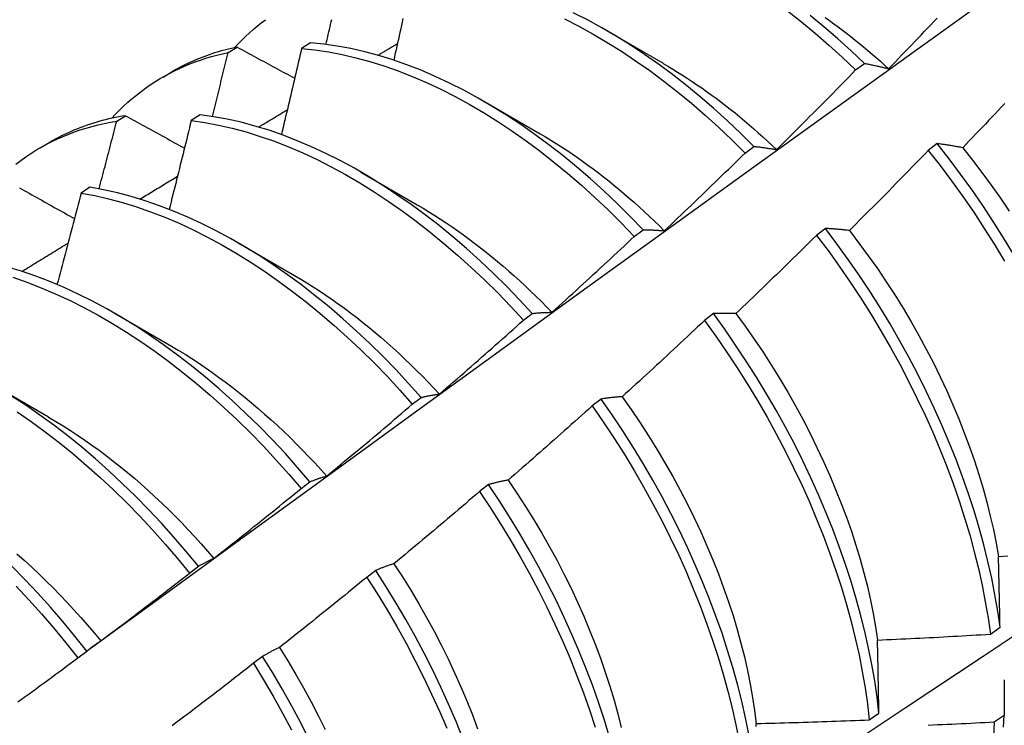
# Model space of a CAD drawing. Header units: inches. Extents: x 26 to 729, y 80 to 337.
# Tile 99 of 155: x 654.223 to 654.502, y 292.191 to 292.391. Entities that reach past the tile are written whole.
import ezdxf

# ---------------------------------------------------------------- set-up
doc = ezdxf.new("R2010")
doc.units = ezdxf.units.IN
doc.header["$MEASUREMENT"] = 0
doc.layers.add('Visible Edges(ANSI)', color=7, linetype='Continuous', lineweight=25)

msp = doc.modelspace()

# ---------------------------------------------------------------- linework, layer by layer
at = {"layer": 'Visible Edges(ANSI)'}
for p, q in [((654.38905, 292.38768), (654.40502, 292.37844)), ((654.28186, 292.38145), (654.28439, 292.383)), ((654.30514, 292.38421), (654.30264, 292.38259)), ((654.45953, 292.37651), (654.46203, 292.37839)), ((654.26342, 292.37452), (654.2662, 292.37613)), ((654.35425, 292.36764), (654.37022, 292.3584)), ((654.25031, 292.36199), (654.25283, 292.36355)), ((654.27391, 292.36382), (654.27141, 292.36219)), ((654.22862, 292.35448), (654.2314, 292.35609)), ((654.42823, 292.35299), (654.43074, 292.35487)), ((654.48266, 292.35565), (654.48013, 292.35373)), ((654.31946, 292.3476), (654.33542, 292.33836)), ((654.24271, 292.34328), (654.24022, 292.34163)), ((654.39688, 292.32937), (654.39939, 292.33126)), ((654.451, 292.33161), (654.44847, 292.32968)), ((654.28466, 292.32756), (654.30062, 292.31832)), ((654.24986, 292.30752), (654.26582, 292.29829)), ((654.36548, 292.30566), (654.36799, 292.30756)), ((654.41928, 292.3075), (654.41674, 292.30556)), ((654.21506, 292.28748), (654.23102, 292.27825)), ((654.33402, 292.28186), (654.33654, 292.28377)), ((654.38749, 292.28331), (654.38494, 292.28138)), ((654.3025, 292.25798), (654.30503, 292.25989)), ((654.35562, 292.25907), (654.35306, 292.25713)), ((654.27092, 292.23402), (654.27345, 292.23594)), ((654.32367, 292.23477), (654.32111, 292.23282)), ((654.49771, 292.21674), (654.50045, 292.21868)), ((654.23927, 292.20998), (654.24181, 292.2119)), ((654.29163, 292.21042), (654.28907, 292.20847)), ((654.4634, 292.19246), (654.46615, 292.1944)), ((654.50162, 292.19368), (654.49882, 292.19177))]:
    msp.add_line(p, q, dxfattribs=at)
at = {"layer": 'Visible Edges(ANSI)', "flags": 128}
for points in [[(654.24177, 292.21187), (654.26519, 292.22895), (654.28858, 292.24598), (654.31194, 292.26298), (654.33528, 292.27994), (654.35859, 292.29686), (654.38187, 292.31374), (654.40513, 292.33057), (654.42837, 292.34737), (654.45159, 292.36411), (654.47479, 292.38081), (654.49797, 292.39747), (654.52113, 292.41407), (654.54428, 292.43062), (654.56741, 292.44712), (654.59052, 292.46357), (654.61363, 292.47997), (654.63672, 292.49631), (654.65981, 292.5126), (654.68288, 292.52882)], [(654.44025, 292.39323), (654.44418, 292.39014), (654.44808, 292.38692), (654.45194, 292.38357), (654.45576, 292.3801), (654.45953, 292.37651)], [(654.28365, 292.38284), (654.28467, 292.38393), (654.28572, 292.385), (654.28679, 292.38603), (654.28788, 292.38704), (654.28898, 292.38801), (654.29011, 292.38896), (654.29126, 292.38988), (654.29242, 292.39076)], [(654.30955, 292.38376), (654.30971, 292.38447), (654.30988, 292.38518), (654.31005, 292.38589), (654.31021, 292.38659), (654.31038, 292.3873), (654.31054, 292.38801), (654.31071, 292.38872), (654.31087, 292.38943), (654.31104, 292.39014), (654.3112, 292.39085)], [(654.33136, 292.39107), (654.33115, 292.39009), (654.33093, 292.38911), (654.33072, 292.38812), (654.3305, 292.38714), (654.33028, 292.38616), (654.33007, 292.38518), (654.32985, 292.3842), (654.32963, 292.38321), (654.32941, 292.38223), (654.32919, 292.38125), (654.32897, 292.38027), (654.32875, 292.37929)], [(654.37711, 292.39098), (654.38116, 292.38891), (654.3852, 292.38669), (654.38923, 292.38432), (654.39325, 292.3818), (654.39726, 292.37913), (654.40125, 292.37632), (654.40522, 292.37337), (654.40915, 292.37029), (654.41305, 292.36708), (654.41692, 292.36373), (654.42074, 292.36027), (654.42451, 292.35669), (654.42823, 292.35299)], [(654.43074, 292.35487), (654.42701, 292.35856), (654.42323, 292.36214), (654.41941, 292.36559), (654.41554, 292.36893), (654.41164, 292.37213), (654.4077, 292.3752), (654.40374, 292.37814), (654.39975, 292.38094), (654.39574, 292.3836), (654.39171, 292.38611), (654.38768, 292.38847), (654.38363, 292.39068), (654.37959, 292.39273)], [(654.46203, 292.37839), (654.45826, 292.38197), (654.45444, 292.38543), (654.45057, 292.38877), (654.44667, 292.39198)], [(654.45091, 292.39137), (654.45214, 292.3905), (654.45336, 292.38962), (654.45458, 292.38872), (654.45579, 292.38781), (654.457, 292.38689), (654.45821, 292.38595), (654.45942, 292.38499), (654.46062, 292.38402), (654.46181, 292.38304), (654.46301, 292.38204), (654.46419, 292.38103), (654.46538, 292.38001), (654.46656, 292.37897), (654.46773, 292.37792), (654.4689, 292.37686)], [(654.4689, 292.37686), (654.46982, 292.37781), (654.47074, 292.37876), (654.47166, 292.37972), (654.47258, 292.38067), (654.4735, 292.38163), (654.47441, 292.38258), (654.47533, 292.38354), (654.47624, 292.3845), (654.47716, 292.38546), (654.47807, 292.38641), (654.47899, 292.38737), (654.4799, 292.38834), (654.48081, 292.3893), (654.48172, 292.39026), (654.48263, 292.39122)], [(654.28439, 292.383), (654.28358, 292.38283), (654.28277, 292.38264), (654.28197, 292.38245), (654.28117, 292.38224), (654.28038, 292.38203), (654.27959, 292.38181), (654.2788, 292.38157), (654.27802, 292.38133), (654.27725, 292.38108), (654.27648, 292.38081), (654.27571, 292.38054), (654.27495, 292.38026), (654.27419, 292.37997), (654.27344, 292.37967), (654.27269, 292.37936), (654.27195, 292.37904), (654.27121, 292.3787), (654.27048, 292.37836), (654.26975, 292.37802), (654.26903, 292.37766), (654.26832, 292.37729), (654.26761, 292.37691), (654.2669, 292.37652), (654.2662, 292.37613)], [(654.28439, 292.383), (654.28507, 292.38264), (654.28574, 292.38227), (654.28642, 292.3819), (654.28709, 292.38153), (654.28777, 292.38117), (654.28845, 292.3808), (654.28912, 292.38043), (654.2898, 292.38007), (654.29048, 292.3797), (654.29116, 292.37933), (654.29184, 292.37896), (654.29252, 292.3786), (654.2932, 292.37823), (654.29388, 292.37786), (654.29456, 292.37749), (654.29524, 292.37712), (654.29592, 292.37676), (654.2966, 292.37639), (654.29729, 292.37602), (654.29797, 292.37565), (654.29865, 292.37528), (654.29933, 292.37491), (654.30002, 292.37455), (654.3007, 292.37418)], [(654.30264, 292.38259), (654.30241, 292.38157), (654.30218, 292.38056), (654.30194, 292.37954), (654.30171, 292.37853), (654.30148, 292.37751), (654.30124, 292.3765), (654.30101, 292.37548), (654.30077, 292.37447), (654.30053, 292.37345), (654.3003, 292.37244), (654.30006, 292.37142), (654.29983, 292.3704), (654.29959, 292.36939), (654.29935, 292.36837), (654.29911, 292.36736), (654.29887, 292.36634), (654.29863, 292.36532), (654.29839, 292.36431), (654.29815, 292.36329), (654.29791, 292.36227), (654.29767, 292.36126), (654.29743, 292.36024), (654.29719, 292.35922), (654.29695, 292.35821)], [(654.30264, 292.38259), (654.30643, 292.3822), (654.31027, 292.38163), (654.31415, 292.3809), (654.31807, 292.37999), (654.32202, 292.37892), (654.32599, 292.37767), (654.32999, 292.37626), (654.33401, 292.37469), (654.33804, 292.37295), (654.34208, 292.37105), (654.34612, 292.369), (654.35016, 292.36679), (654.35419, 292.36443), (654.35822, 292.36191), (654.36223, 292.35925), (654.36622, 292.35645), (654.37018, 292.35351), (654.37412, 292.35044), (654.37802, 292.34723), (654.38189, 292.3439), (654.38571, 292.34044), (654.38949, 292.33686), (654.39321, 292.33317), (654.39688, 292.32937)], [(654.39939, 292.33126), (654.39572, 292.33506), (654.39199, 292.33874), (654.38821, 292.34231), (654.38438, 292.34575), (654.38052, 292.34908), (654.37661, 292.35228), (654.37267, 292.35534), (654.3687, 292.35827), (654.36471, 292.36106), (654.3607, 292.36371), (654.35667, 292.36621), (654.35264, 292.36856), (654.3486, 292.37076), (654.34455, 292.37281), (654.34052, 292.37469), (654.33649, 292.37642), (654.33247, 292.37798), (654.32848, 292.37938), (654.3245, 292.38061), (654.32056, 292.38167), (654.31664, 292.38256), (654.31277, 292.38329), (654.30893, 292.38384), (654.30514, 292.38421)], [(654.32428, 292.38067), (654.32451, 292.38081), (654.32474, 292.38095), (654.32497, 292.38109), (654.3252, 292.38123), (654.32543, 292.38136), (654.32566, 292.3815), (654.32589, 292.38164), (654.32612, 292.38178), (654.32635, 292.38191), (654.32658, 292.38205), (654.32681, 292.38219), (654.32704, 292.38233), (654.32727, 292.38247), (654.3275, 292.3826), (654.32773, 292.38274), (654.32796, 292.38288), (654.32819, 292.38302), (654.32842, 292.38315), (654.32865, 292.38329), (654.32888, 292.38343), (654.32911, 292.38357), (654.32934, 292.38371), (654.32957, 292.38384), (654.3298, 292.38398)], [(654.24885, 292.3628), (654.24997, 292.36399), (654.25111, 292.36515), (654.25228, 292.36627), (654.25348, 292.36735), (654.25469, 292.36841), (654.25593, 292.36942), (654.2572, 292.3704), (654.25848, 292.37135), (654.25979, 292.37226), (654.26112, 292.37313), (654.26247, 292.37397), (654.26385, 292.37477), (654.26524, 292.37553), (654.26666, 292.37626), (654.26809, 292.37695), (654.26955, 292.3776), (654.27102, 292.37821), (654.27252, 292.37879), (654.27403, 292.37933), (654.27556, 292.37983), (654.27711, 292.38029), (654.27868, 292.38072), (654.28026, 292.3811), (654.28186, 292.38145)], [(654.27741, 292.36334), (654.2776, 292.36409), (654.27778, 292.36485), (654.27797, 292.3656), (654.27816, 292.36636), (654.27835, 292.36711), (654.27854, 292.36787), (654.27872, 292.36862), (654.27891, 292.36938), (654.2791, 292.37013), (654.27928, 292.37089), (654.27947, 292.37164), (654.27966, 292.3724), (654.27984, 292.37315), (654.28003, 292.37391), (654.28021, 292.37466), (654.2804, 292.37542), (654.28058, 292.37617), (654.28076, 292.37693), (654.28095, 292.37768), (654.28113, 292.37843), (654.28132, 292.37919), (654.2815, 292.37994), (654.28168, 292.3807), (654.28186, 292.38145)], [(654.40503, 292.37838), (654.4064, 292.37758), (654.40778, 292.37676), (654.40915, 292.37592), (654.41052, 292.37506), (654.41189, 292.37417), (654.41326, 292.37327), (654.41462, 292.37235), (654.41598, 292.37142), (654.41734, 292.37046), (654.41869, 292.36948), (654.42004, 292.36849), (654.42139, 292.36748), (654.42273, 292.36644), (654.42407, 292.3654), (654.4254, 292.36433), (654.42673, 292.36324), (654.42806, 292.36214), (654.42937, 292.36102), (654.43069, 292.35988), (654.43199, 292.35873), (654.43329, 292.35756), (654.43459, 292.35637), (654.43588, 292.35517), (654.43716, 292.35395)], [(654.43716, 292.35395), (654.4381, 292.35488), (654.43904, 292.35581), (654.43998, 292.35675), (654.44092, 292.35768), (654.44186, 292.35861), (654.44279, 292.35955), (654.44373, 292.36048), (654.44467, 292.36142), (654.4456, 292.36235), (654.44653, 292.36329), (654.44747, 292.36423), (654.4484, 292.36517), (654.44933, 292.36611), (654.45026, 292.36705), (654.45119, 292.36799), (654.45212, 292.36894), (654.45305, 292.36988), (654.45398, 292.37082), (654.45491, 292.37177), (654.45583, 292.37272), (654.45676, 292.37366), (654.45768, 292.37461), (654.45861, 292.37556), (654.45953, 292.37651)], [(654.46203, 292.37839), (654.46231, 292.37833), (654.46259, 292.37828), (654.46287, 292.37823), (654.46315, 292.37817), (654.46343, 292.37812), (654.46371, 292.37806), (654.46399, 292.378), (654.46428, 292.37794), (654.46456, 292.37788), (654.46485, 292.37782), (654.46513, 292.37776), (654.46542, 292.37769), (654.4657, 292.37763), (654.46599, 292.37757), (654.46628, 292.3775), (654.46657, 292.37743), (654.46686, 292.37736), (654.46715, 292.3773), (654.46744, 292.37723), (654.46773, 292.37715), (654.46802, 292.37708), (654.46831, 292.37701), (654.4686, 292.37694), (654.4689, 292.37686)], [(654.29049, 292.36034), (654.29082, 292.36054), (654.29116, 292.36075), (654.2915, 292.36095), (654.29184, 292.36116), (654.29218, 292.36136), (654.29252, 292.36157), (654.29286, 292.36177), (654.2932, 292.36198), (654.29353, 292.36218), (654.29387, 292.36239), (654.29421, 292.36259), (654.29455, 292.3628), (654.29489, 292.363), (654.29523, 292.3632), (654.29557, 292.36341), (654.29591, 292.36361), (654.29624, 292.36382), (654.29658, 292.36402), (654.29692, 292.36423), (654.29726, 292.36443), (654.2976, 292.36464), (654.29794, 292.36484), (654.29828, 292.36504), (654.29862, 292.36525)], [(654.50176, 292.36701), (654.50085, 292.36604), (654.49994, 292.36507), (654.49903, 292.36411), (654.49812, 292.36314), (654.4972, 292.36218), (654.49629, 292.36121), (654.49537, 292.36025), (654.49446, 292.35929), (654.49354, 292.35833), (654.49263, 292.35737), (654.49171, 292.35641), (654.49079, 292.35545), (654.48987, 292.35449)], [(654.25283, 292.36355), (654.25187, 292.3634), (654.25091, 292.36322), (654.24996, 292.36304), (654.24901, 292.36284), (654.24807, 292.36263), (654.24713, 292.3624), (654.24621, 292.36216), (654.24528, 292.36191), (654.24437, 292.36164), (654.24346, 292.36136), (654.24255, 292.36107), (654.24165, 292.36077), (654.24076, 292.36045), (654.23988, 292.36012), (654.239, 292.35977), (654.23813, 292.35942), (654.23726, 292.35904), (654.2364, 292.35866), (654.23555, 292.35826), (654.23471, 292.35785), (654.23387, 292.35743), (654.23304, 292.357), (654.23222, 292.35655), (654.2314, 292.35609)], [(654.25283, 292.36355), (654.25352, 292.36317), (654.25421, 292.36279), (654.2549, 292.36241), (654.25559, 292.36203), (654.25628, 292.36165), (654.25697, 292.36127), (654.25766, 292.36088), (654.25836, 292.3605), (654.25905, 292.36012), (654.25974, 292.35974), (654.26044, 292.35936), (654.26113, 292.35897), (654.26183, 292.35859), (654.26252, 292.35821), (654.26322, 292.35783), (654.26391, 292.35744), (654.26461, 292.35706), (654.26531, 292.35668), (654.266, 292.35629), (654.2667, 292.35591), (654.2674, 292.35553), (654.2681, 292.35514), (654.2688, 292.35476), (654.2695, 292.35438)], [(654.36799, 292.30756), (654.36438, 292.31145), (654.3607, 292.31524), (654.35697, 292.31891), (654.35319, 292.32248), (654.34936, 292.32592), (654.34549, 292.32923), (654.34158, 292.33242), (654.33764, 292.33548), (654.33367, 292.3384), (654.32967, 292.34119), (654.32566, 292.34382), (654.32164, 292.34632), (654.3176, 292.34866), (654.31356, 292.35085), (654.30952, 292.35288), (654.30548, 292.35476), (654.30145, 292.35647), (654.29744, 292.35803), (654.29344, 292.35942), (654.28947, 292.36064), (654.28553, 292.36169), (654.28161, 292.36257), (654.27774, 292.36328), (654.27391, 292.36382)], [(654.22176, 292.34988), (654.22314, 292.35092), (654.22455, 292.35192), (654.22599, 292.35287), (654.22744, 292.35379), (654.22893, 292.35466), (654.23044, 292.35549), (654.23197, 292.35627), (654.23353, 292.35702), (654.23511, 292.35771), (654.23671, 292.35837), (654.23834, 292.35898), (654.23999, 292.35954), (654.24166, 292.36006), (654.24335, 292.36054), (654.24506, 292.36097), (654.24679, 292.36136), (654.24854, 292.3617), (654.25031, 292.36199)], [(654.24531, 292.34283), (654.24552, 292.34363), (654.24573, 292.34443), (654.24595, 292.34523), (654.24616, 292.34602), (654.24637, 292.34682), (654.24658, 292.34762), (654.24679, 292.34842), (654.247, 292.34922), (654.24721, 292.35002), (654.24741, 292.35082), (654.24762, 292.35161), (654.24783, 292.35241), (654.24804, 292.35321), (654.24825, 292.35401), (654.24845, 292.35481), (654.24866, 292.35561), (654.24887, 292.3564), (654.24908, 292.3572), (654.24928, 292.358), (654.24949, 292.3588), (654.24969, 292.3596), (654.2499, 292.3604), (654.2501, 292.36119), (654.25031, 292.36199)], [(654.27141, 292.36219), (654.27115, 292.36114), (654.2709, 292.36009), (654.27064, 292.35904), (654.27039, 292.358), (654.27013, 292.35695), (654.26987, 292.3559), (654.26962, 292.35485), (654.26936, 292.35381), (654.2691, 292.35276), (654.26884, 292.35171), (654.26858, 292.35066), (654.26832, 292.34961), (654.26806, 292.34857), (654.2678, 292.34752), (654.26754, 292.34647), (654.26727, 292.34542), (654.26701, 292.34437), (654.26675, 292.34332), (654.26649, 292.34228), (654.26622, 292.34123), (654.26596, 292.34018), (654.26569, 292.33913), (654.26543, 292.33808), (654.26516, 292.33703)], [(654.27141, 292.36219), (654.27525, 292.36163), (654.27912, 292.36091), (654.28304, 292.36001), (654.28698, 292.35895), (654.29096, 292.35771), (654.29496, 292.35631), (654.29897, 292.35475), (654.303, 292.35302), (654.30704, 292.35113), (654.31108, 292.34909), (654.31512, 292.34688), (654.31915, 292.34453), (654.32318, 292.34203), (654.32719, 292.33938), (654.33118, 292.33658), (654.33515, 292.33365), (654.33909, 292.33059), (654.34299, 292.32739), (654.34686, 292.32406), (654.35069, 292.32061), (654.35447, 292.31704), (654.35819, 292.31335), (654.36187, 292.30956), (654.36548, 292.30566)], [(654.37022, 292.35844), (654.37173, 292.35755), (654.37324, 292.35664), (654.37474, 292.3557), (654.37625, 292.35474), (654.37775, 292.35376), (654.37925, 292.35275), (654.38075, 292.35172), (654.38224, 292.35067), (654.38373, 292.34959), (654.38522, 292.34849), (654.3867, 292.34737), (654.38817, 292.34623), (654.38964, 292.34507), (654.39111, 292.34389), (654.39256, 292.34268), (654.39402, 292.34146), (654.39546, 292.34021), (654.3969, 292.33895), (654.39833, 292.33766), (654.39976, 292.33636), (654.40118, 292.33504), (654.40259, 292.3337), (654.40399, 292.33234), (654.40538, 292.33096)], [(654.43074, 292.35487), (654.431, 292.35485), (654.43126, 292.35482), (654.43152, 292.35479), (654.43178, 292.35476), (654.43204, 292.35473), (654.43231, 292.3547), (654.43257, 292.35467), (654.43284, 292.35463), (654.4331, 292.3546), (654.43337, 292.35456), (654.43363, 292.35452), (654.4339, 292.35449), (654.43417, 292.35445), (654.43444, 292.35441), (654.43471, 292.35437), (654.43498, 292.35432), (654.43525, 292.35428), (654.43552, 292.35424), (654.43579, 292.35419), (654.43606, 292.35415), (654.43633, 292.3541), (654.43661, 292.35405), (654.43688, 292.354), (654.43716, 292.35395)], [(654.48987, 292.35449), (654.48956, 292.35455), (654.48925, 292.35461), (654.48895, 292.35466), (654.48864, 292.35472), (654.48833, 292.35478), (654.48803, 292.35483), (654.48772, 292.35488), (654.48742, 292.35494), (654.48712, 292.35499), (654.48681, 292.35504), (654.48651, 292.35509), (654.48621, 292.35514), (654.48591, 292.35519), (654.48561, 292.35523), (654.48531, 292.35528), (654.48501, 292.35532), (654.48472, 292.35537), (654.48442, 292.35541), (654.48412, 292.35545), (654.48383, 292.3555), (654.48354, 292.35554), (654.48324, 292.35558), (654.48295, 292.35561), (654.48266, 292.35565)], [(654.50426, 292.32435), (654.50145, 292.32901), (654.49854, 292.33361), (654.49554, 292.33816), (654.49244, 292.34264), (654.48926, 292.34705), (654.486, 292.35139), (654.48266, 292.35565)], [(654.48987, 292.35449), (654.49263, 292.35101), (654.49533, 292.34747), (654.49796, 292.34387), (654.50053, 292.34022), (654.50302, 292.33652)], [(654.40538, 292.33096), (654.40634, 292.33187), (654.4073, 292.33278), (654.40826, 292.33369), (654.40922, 292.3346), (654.41018, 292.33551), (654.41113, 292.33642), (654.41209, 292.33733), (654.41304, 292.33825), (654.414, 292.33916), (654.41495, 292.34008), (654.41591, 292.34099), (654.41686, 292.34191), (654.41781, 292.34283), (654.41876, 292.34375), (654.41971, 292.34467), (654.42066, 292.34559), (654.42161, 292.34651), (654.42256, 292.34743), (654.42351, 292.34836), (654.42445, 292.34928), (654.4254, 292.35021), (654.42634, 292.35113), (654.42729, 292.35206), (654.42823, 292.35299)], [(654.48013, 292.35373), (654.4792, 292.35278), (654.47828, 292.35182), (654.47736, 292.35087), (654.47643, 292.34992), (654.47551, 292.34896), (654.47458, 292.34801), (654.47366, 292.34706), (654.47273, 292.34611), (654.4718, 292.34517), (654.47087, 292.34422), (654.46994, 292.34327), (654.46901, 292.34233), (654.46808, 292.34138), (654.46715, 292.34044), (654.46621, 292.33949), (654.46528, 292.33855), (654.46435, 292.33761), (654.46341, 292.33667), (654.46247, 292.33573), (654.46154, 292.33479), (654.4606, 292.33385), (654.45966, 292.33291), (654.45872, 292.33198), (654.45778, 292.33104)], [(654.48013, 292.35373), (654.48346, 292.34947), (654.48672, 292.34512), (654.48989, 292.3407), (654.49298, 292.33621), (654.49598, 292.33166), (654.49888, 292.32706), (654.50169, 292.3224)], [(654.25688, 292.33994), (654.25733, 292.34021), (654.25777, 292.34048), (654.25821, 292.34075), (654.25866, 292.34102), (654.2591, 292.34129), (654.25954, 292.34156), (654.25999, 292.34183), (654.26043, 292.3421), (654.26087, 292.34237), (654.26132, 292.34264), (654.26176, 292.34291), (654.2622, 292.34318), (654.26265, 292.34345), (654.26309, 292.34372), (654.26353, 292.34399), (654.26398, 292.34426), (654.26442, 292.34453), (654.26486, 292.3448), (654.26531, 292.34507), (654.26575, 292.34534), (654.26619, 292.34561), (654.26664, 292.34588), (654.26708, 292.34615), (654.26752, 292.34642)], [(654.22274, 292.34316), (654.22344, 292.34277), (654.22415, 292.34237), (654.22485, 292.34198), (654.22556, 292.34158), (654.22626, 292.34118), (654.22697, 292.34079), (654.22768, 292.34039), (654.22838, 292.33999), (654.22909, 292.3396), (654.2298, 292.3392), (654.23051, 292.3388), (654.23122, 292.33841), (654.23193, 292.33801), (654.23264, 292.33761), (654.23335, 292.33721), (654.23407, 292.33682), (654.23478, 292.33642), (654.23549, 292.33602), (654.2362, 292.33562), (654.23692, 292.33522), (654.23763, 292.33483), (654.23835, 292.33443)], [(654.33654, 292.28377), (654.33298, 292.28776), (654.32936, 292.29164), (654.32568, 292.29542), (654.32195, 292.29909), (654.31816, 292.30264), (654.31433, 292.30608), (654.31046, 292.30939), (654.30655, 292.31257), (654.3026, 292.31562), (654.29863, 292.31853), (654.29464, 292.32131), (654.29062, 292.32394), (654.2866, 292.32642), (654.28256, 292.32875), (654.27852, 292.33093), (654.27448, 292.33296), (654.27044, 292.33483), (654.26641, 292.33653), (654.2624, 292.33808), (654.25841, 292.33945), (654.25444, 292.34066), (654.25049, 292.34171), (654.24658, 292.34258), (654.24271, 292.34328)], [(654.36252, 292.12281), (654.38482, 292.13735), (654.40708, 292.15192), (654.42929, 292.16652), (654.45147, 292.18116), (654.47361, 292.19582), (654.49571, 292.21051), (654.51777, 292.22523), (654.53978, 292.23998), (654.56176, 292.25475), (654.5837, 292.26955), (654.60559, 292.28438), (654.62745, 292.29922), (654.64927, 292.31409), (654.67104, 292.32898), (654.69278, 292.3439)], [(654.24022, 292.34163), (654.23994, 292.34055), (654.23966, 292.33948), (654.23938, 292.3384), (654.2391, 292.33732), (654.23882, 292.33624), (654.23854, 292.33517), (654.23826, 292.33409), (654.23798, 292.33301), (654.2377, 292.33193), (654.23741, 292.33085), (654.23713, 292.32978), (654.23684, 292.3287), (654.23656, 292.32762), (654.23628, 292.32654), (654.23599, 292.32546), (654.2357, 292.32439), (654.23542, 292.32331), (654.23513, 292.32223), (654.23484, 292.32115), (654.23455, 292.32007), (654.23427, 292.31899), (654.23398, 292.31792), (654.23369, 292.31684), (654.2334, 292.31576)], [(654.24022, 292.34163), (654.24409, 292.34092), (654.24801, 292.34003), (654.25195, 292.33898), (654.25592, 292.33775), (654.25992, 292.33636), (654.26393, 292.33481), (654.26796, 292.33309), (654.272, 292.33121), (654.27604, 292.32917), (654.28008, 292.32698), (654.28412, 292.32464), (654.28814, 292.32214), (654.29216, 292.3195), (654.29615, 292.31672), (654.30012, 292.31379), (654.30406, 292.31073), (654.30797, 292.30754), (654.31184, 292.30422), (654.31566, 292.30078), (654.31945, 292.29721), (654.32318, 292.29354), (654.32685, 292.28975), (654.33047, 292.28586), (654.33402, 292.28186)], [(654.33541, 292.33831), (654.33706, 292.33734), (654.3387, 292.33634), (654.34035, 292.33531), (654.34199, 292.33426), (654.34363, 292.33318), (654.34526, 292.33207), (654.34689, 292.33094), (654.34852, 292.32978), (654.35014, 292.32859), (654.35175, 292.32738), (654.35336, 292.32614), (654.35496, 292.32488), (654.35656, 292.32359), (654.35815, 292.32228), (654.35973, 292.32094), (654.36131, 292.31958), (654.36287, 292.3182), (654.36443, 292.31679), (654.36597, 292.31536), (654.36751, 292.31391), (654.36904, 292.31244), (654.37056, 292.31094), (654.37206, 292.30942), (654.37356, 292.30788)], [(654.37356, 292.30788), (654.37454, 292.30877), (654.37552, 292.30966), (654.3765, 292.31054), (654.37747, 292.31143), (654.37845, 292.31232), (654.37943, 292.31321), (654.3804, 292.3141), (654.38138, 292.31499), (654.38235, 292.31588), (654.38333, 292.31678), (654.3843, 292.31767), (654.38527, 292.31856), (654.38625, 292.31946), (654.38722, 292.32036), (654.38819, 292.32125), (654.38916, 292.32215), (654.39012, 292.32305), (654.39109, 292.32395), (654.39206, 292.32485), (654.39302, 292.32575), (654.39399, 292.32666), (654.39495, 292.32756), (654.39592, 292.32847), (654.39688, 292.32937)], [(654.39939, 292.33126), (654.39963, 292.33126), (654.39988, 292.33126), (654.40012, 292.33126), (654.40036, 292.33125), (654.40061, 292.33125), (654.40085, 292.33124), (654.4011, 292.33124), (654.40135, 292.33123), (654.40159, 292.33122), (654.40184, 292.33121), (654.40209, 292.3312), (654.40234, 292.33119), (654.40259, 292.33117), (654.40284, 292.33116), (654.40309, 292.33114), (654.40334, 292.33113), (654.40359, 292.33111), (654.40385, 292.33109), (654.4041, 292.33107), (654.40435, 292.33105), (654.40461, 292.33103), (654.40486, 292.33101), (654.40512, 292.33098), (654.40538, 292.33096)], [(654.44847, 292.32968), (654.44753, 292.32875), (654.44658, 292.32782), (654.44564, 292.32689), (654.44469, 292.32596), (654.44375, 292.32503), (654.4428, 292.3241), (654.44185, 292.32317), (654.44091, 292.32224), (654.43996, 292.32132), (654.43901, 292.32039), (654.43806, 292.31947), (654.43711, 292.31854), (654.43615, 292.31762), (654.4352, 292.3167), (654.43425, 292.31578), (654.4333, 292.31486), (654.43234, 292.31394), (654.43138, 292.31302), (654.43043, 292.3121), (654.42947, 292.31119), (654.42851, 292.31027), (654.42756, 292.30936), (654.4266, 292.30844), (654.42564, 292.30753)], [(654.44847, 292.32968), (654.45173, 292.32534), (654.45491, 292.32093), (654.458, 292.31644), (654.461, 292.3119), (654.46391, 292.30729), (654.46672, 292.30263), (654.46943, 292.29793), (654.47204, 292.29319), (654.47454, 292.28841), (654.47693, 292.2836), (654.47921, 292.27878), (654.48138, 292.27393), (654.48343, 292.26908), (654.48536, 292.26422), (654.48717, 292.25936), (654.48885, 292.25451), (654.49041, 292.24968), (654.49185, 292.24486), (654.49315, 292.24008), (654.49433, 292.23532), (654.49537, 292.2306), (654.49628, 292.22593), (654.49706, 292.22131), (654.49771, 292.21674)], [(654.45778, 292.33104), (654.45749, 292.33107), (654.4572, 292.33111), (654.45691, 292.33114), (654.45662, 292.33117), (654.45634, 292.3312), (654.45605, 292.33123), (654.45576, 292.33126), (654.45548, 292.33129), (654.45519, 292.33132), (654.45491, 292.33134), (654.45462, 292.33137), (654.45434, 292.33139), (654.45406, 292.33142), (654.45378, 292.33144), (654.4535, 292.33146), (654.45322, 292.33148), (654.45294, 292.3315), (654.45266, 292.33152), (654.45238, 292.33154), (654.45211, 292.33155), (654.45183, 292.33157), (654.45155, 292.33158), (654.45128, 292.3316), (654.451, 292.33161)], [(654.50045, 292.21868), (654.49979, 292.22326), (654.499, 292.22788), (654.49808, 292.23256), (654.49703, 292.23728), (654.49584, 292.24204), (654.49453, 292.24683), (654.49308, 292.25164), (654.49151, 292.25648), (654.48982, 292.26133), (654.488, 292.26619), (654.48606, 292.27105), (654.484, 292.2759), (654.48183, 292.28074), (654.47954, 292.28557), (654.47714, 292.29037), (654.47463, 292.29515), (654.47202, 292.29989), (654.4693, 292.30459), (654.46648, 292.30924), (654.46357, 292.31384), (654.46056, 292.31839), (654.45746, 292.32287), (654.45427, 292.32727), (654.451, 292.33161)], [(654.45778, 292.33104), (654.46049, 292.3275), (654.46312, 292.32391), (654.4657, 292.32025), (654.4682, 292.31655), (654.47062, 292.31281), (654.47298, 292.30902), (654.47525, 292.30519), (654.47744, 292.30134), (654.47955, 292.29745), (654.48157, 292.29354), (654.4835, 292.2896), (654.48534, 292.28565), (654.4871, 292.2817), (654.48876, 292.27773), (654.49032, 292.27376), (654.49179, 292.2698), (654.49317, 292.26584), (654.49445, 292.2619), (654.49563, 292.25798), (654.49671, 292.25407), (654.49768, 292.25019), (654.49856, 292.24635), (654.49933, 292.24254), (654.49999, 292.23877)], [(654.22345, 292.31946), (654.224, 292.3198), (654.22454, 292.32013), (654.22509, 292.32047), (654.22563, 292.3208), (654.22618, 292.32114), (654.22672, 292.32147), (654.22727, 292.32181), (654.22781, 292.32214), (654.22836, 292.32248), (654.2289, 292.32281), (654.22944, 292.32315), (654.22999, 292.32348), (654.23053, 292.32382), (654.23108, 292.32415), (654.23162, 292.32448), (654.23217, 292.32482), (654.23271, 292.32515), (654.23326, 292.32549), (654.2338, 292.32582), (654.23435, 292.32615), (654.23489, 292.32649), (654.23544, 292.32682), (654.23598, 292.32716), (654.23653, 292.32749)], [(654.30503, 292.25989), (654.30153, 292.26397), (654.29797, 292.26795), (654.29435, 292.27183), (654.29066, 292.2756), (654.28692, 292.27926), (654.28314, 292.28281), (654.2793, 292.28624), (654.27543, 292.28954), (654.27151, 292.29272), (654.26757, 292.29576), (654.2636, 292.29866), (654.2596, 292.30143), (654.25559, 292.30405), (654.25156, 292.30652), (654.24752, 292.30885), (654.24348, 292.31102), (654.23944, 292.31304), (654.2354, 292.31489), (654.23138, 292.31659), (654.22737, 292.31812), (654.22337, 292.31949), (654.2194, 292.32069)], [(654.22089, 292.31779), (654.22488, 292.31641), (654.2289, 292.31486), (654.23292, 292.31316), (654.23696, 292.31129), (654.241, 292.30926), (654.24504, 292.30708), (654.24908, 292.30474), (654.25311, 292.30225), (654.25712, 292.29962), (654.26111, 292.29685), (654.26508, 292.29393), (654.26903, 292.29088), (654.27294, 292.28769), (654.27681, 292.28438), (654.28064, 292.28095), (654.28442, 292.27739), (654.28816, 292.27372), (654.29184, 292.26994), (654.29546, 292.26605), (654.29901, 292.26206), (654.3025, 292.25798)], [(654.30063, 292.31833), (654.30241, 292.31728), (654.30419, 292.3162), (654.30597, 292.31509), (654.30775, 292.31394), (654.30952, 292.31277), (654.31128, 292.31155), (654.31305, 292.31031), (654.3148, 292.30904), (654.31655, 292.30773), (654.31829, 292.30639), (654.32003, 292.30503), (654.32175, 292.30363), (654.32347, 292.3022), (654.32518, 292.30074), (654.32688, 292.29926), (654.32857, 292.29775), (654.33025, 292.29621), (654.33192, 292.29464), (654.33358, 292.29305), (654.33523, 292.29144), (654.33686, 292.28979), (654.33848, 292.28813), (654.34009, 292.28644), (654.34169, 292.28473)], [(654.36799, 292.30756), (654.36822, 292.30759), (654.36844, 292.30761), (654.36867, 292.30763), (654.3689, 292.30766), (654.36912, 292.30768), (654.36935, 292.3077), (654.36958, 292.30772), (654.36981, 292.30774), (654.37004, 292.30775), (654.37027, 292.30777), (654.3705, 292.30778), (654.37073, 292.3078), (654.37096, 292.30781), (654.3712, 292.30782), (654.37143, 292.30783), (654.37166, 292.30784), (654.3719, 292.30785), (654.37213, 292.30786), (654.37237, 292.30787), (654.3726, 292.30787), (654.37284, 292.30788), (654.37308, 292.30788), (654.37332, 292.30788), (654.37356, 292.30788)], [(654.42564, 292.30753), (654.42536, 292.30754), (654.42509, 292.30755), (654.42482, 292.30756), (654.42455, 292.30756), (654.42428, 292.30757), (654.42401, 292.30757), (654.42374, 292.30758), (654.42347, 292.30758), (654.42321, 292.30758), (654.42294, 292.30758), (654.42267, 292.30758), (654.42241, 292.30758), (654.42214, 292.30758), (654.42188, 292.30758), (654.42162, 292.30757), (654.42136, 292.30757), (654.42109, 292.30756), (654.42083, 292.30756), (654.42057, 292.30755), (654.42031, 292.30754), (654.42005, 292.30753), (654.4198, 292.30752), (654.41954, 292.30751), (654.41928, 292.3075)], [(654.46615, 292.1944), (654.46562, 292.19891), (654.46495, 292.20349), (654.46415, 292.20812), (654.46322, 292.2128), (654.46216, 292.21752), (654.46097, 292.22228), (654.45964, 292.22707), (654.45819, 292.23189), (654.45662, 292.23673), (654.45492, 292.24158), (654.45309, 292.24644), (654.45114, 292.25129), (654.44908, 292.25615), (654.4469, 292.26099), (654.4446, 292.26582), (654.4422, 292.27062), (654.43968, 292.27539), (654.43706, 292.28013), (654.43434, 292.28483), (654.43151, 292.28948), (654.42859, 292.29408), (654.42558, 292.29861), (654.42247, 292.30309), (654.41928, 292.3075)], [(654.42564, 292.30753), (654.42827, 292.30394), (654.43084, 292.30029), (654.43333, 292.29659), (654.43575, 292.29284), (654.43809, 292.28905), (654.44036, 292.28522), (654.44255, 292.28136), (654.44465, 292.27747), (654.44667, 292.27355), (654.44861, 292.26962), (654.45046, 292.26567), (654.45222, 292.26171), (654.45389, 292.25774), (654.45547, 292.25378), (654.45695, 292.24982), (654.45834, 292.24586), (654.45962, 292.24192), (654.46081, 292.238), (654.4619, 292.23409), (654.46288, 292.23022), (654.46375, 292.22637), (654.46452, 292.22257), (654.46518, 292.2188), (654.46575, 292.21507)], [(654.34169, 292.28473), (654.34269, 292.28559), (654.34369, 292.28645), (654.34469, 292.28732), (654.34568, 292.28818), (654.34668, 292.28905), (654.34768, 292.28991), (654.34867, 292.29078), (654.34967, 292.29165), (654.35066, 292.29252), (654.35165, 292.29339), (654.35265, 292.29426), (654.35364, 292.29513), (654.35463, 292.296), (654.35562, 292.29688), (654.35661, 292.29775), (654.3576, 292.29863), (654.35859, 292.2995), (654.35957, 292.30038), (654.36056, 292.30126), (654.36154, 292.30214), (654.36253, 292.30302), (654.36351, 292.3039), (654.3645, 292.30478), (654.36548, 292.30566)], [(654.41674, 292.30556), (654.41578, 292.30465), (654.41482, 292.30374), (654.41385, 292.30284), (654.41289, 292.30193), (654.41192, 292.30102), (654.41095, 292.30012), (654.40999, 292.29921), (654.40902, 292.29831), (654.40805, 292.2974), (654.40708, 292.2965), (654.40611, 292.2956), (654.40514, 292.2947), (654.40417, 292.2938), (654.40319, 292.2929), (654.40222, 292.292), (654.40125, 292.29111), (654.40027, 292.29021), (654.39929, 292.28932), (654.39832, 292.28842), (654.39734, 292.28753), (654.39636, 292.28664), (654.39539, 292.28574), (654.39441, 292.28485), (654.39343, 292.28396)], [(654.41674, 292.30556), (654.41993, 292.30115), (654.42302, 292.29667), (654.42603, 292.29213), (654.42894, 292.28753), (654.43176, 292.28287), (654.43448, 292.27817), (654.43709, 292.27343), (654.4396, 292.26865), (654.442, 292.26385), (654.44428, 292.25902), (654.44646, 292.25418), (654.44851, 292.24933), (654.45045, 292.24447), (654.45226, 292.23961), (654.45396, 292.23476), (654.45552, 292.22993), (654.45697, 292.22511), (654.45828, 292.22032), (654.45946, 292.21556), (654.46051, 292.21084), (654.46143, 292.20617), (654.46222, 292.20154), (654.46288, 292.19697), (654.4634, 292.19246)], [(654.26581, 292.2983), (654.26773, 292.29717), (654.26965, 292.29599), (654.27156, 292.29478), (654.27347, 292.29353), (654.27538, 292.29225), (654.27728, 292.29092), (654.27917, 292.28956), (654.28106, 292.28817), (654.28294, 292.28674), (654.28481, 292.28527), (654.28667, 292.28378), (654.28852, 292.28224), (654.29036, 292.28068), (654.2922, 292.27908), (654.29402, 292.27746), (654.29582, 292.2758), (654.29762, 292.27411), (654.2994, 292.27239), (654.30117, 292.27065), (654.30292, 292.26887), (654.30466, 292.26707), (654.30638, 292.26524), (654.30809, 292.26338), (654.30977, 292.2615)], [(654.33654, 292.28377), (654.33675, 292.28382), (654.33696, 292.28387), (654.33716, 292.28392), (654.33737, 292.28397), (654.33758, 292.28402), (654.33779, 292.28407), (654.33801, 292.28411), (654.33822, 292.28416), (654.33843, 292.2842), (654.33864, 292.28424), (654.33886, 292.28428), (654.33907, 292.28433), (654.33929, 292.28436), (654.3395, 292.2844), (654.33972, 292.28444), (654.33993, 292.28448), (654.34015, 292.28451), (654.34037, 292.28455), (654.34059, 292.28458), (654.34081, 292.28461), (654.34103, 292.28464), (654.34125, 292.28467), (654.34147, 292.2847), (654.34169, 292.28473)], [(654.27345, 292.23594), (654.27002, 292.2401), (654.26652, 292.24417), (654.26296, 292.24814), (654.25933, 292.25202), (654.25564, 292.25578), (654.2519, 292.25944), (654.24811, 292.26298), (654.24428, 292.2664), (654.2404, 292.26969), (654.23648, 292.27286), (654.23254, 292.27589), (654.22856, 292.27879), (654.22457, 292.28155), (654.22055, 292.28416)], [(654.30977, 292.2615), (654.31079, 292.26234), (654.31181, 292.26317), (654.31283, 292.26401), (654.31384, 292.26485), (654.31486, 292.2657), (654.31588, 292.26654), (654.31689, 292.26738), (654.3179, 292.26823), (654.31892, 292.26907), (654.31993, 292.26992), (654.32094, 292.27077), (654.32195, 292.27161), (654.32296, 292.27246), (654.32397, 292.27331), (654.32498, 292.27416), (654.32599, 292.27501), (654.32699, 292.27587), (654.328, 292.27672), (654.329, 292.27758), (654.33001, 292.27843), (654.33101, 292.27929), (654.33202, 292.28014), (654.33302, 292.281), (654.33402, 292.28186)], [(654.39343, 292.28396), (654.39317, 292.28395), (654.39292, 292.28393), (654.39266, 292.28391), (654.39241, 292.2839), (654.39216, 292.28388), (654.3919, 292.28385), (654.39165, 292.28383), (654.3914, 292.28381), (654.39115, 292.28379), (654.3909, 292.28376), (654.39065, 292.28374), (654.39041, 292.28371), (654.39016, 292.28368), (654.38991, 292.28365), (654.38967, 292.28362), (654.38942, 292.28359), (654.38918, 292.28356), (654.38893, 292.28353), (654.38869, 292.2835), (654.38845, 292.28346), (654.38821, 292.28343), (654.38797, 292.28339), (654.38773, 292.28335), (654.38749, 292.28331)], [(654.4293, 292.18836), (654.42837, 292.19304), (654.42729, 292.19777), (654.42609, 292.20253), (654.42476, 292.20732), (654.42331, 292.21214), (654.42172, 292.21698), (654.42001, 292.22183), (654.41818, 292.22668), (654.41623, 292.23154), (654.41416, 292.2364), (654.41197, 292.24124), (654.40967, 292.24606), (654.40725, 292.25086), (654.40473, 292.25563), (654.4021, 292.26037), (654.39937, 292.26507), (654.39654, 292.26971), (654.39362, 292.27431), (654.3906, 292.27884), (654.38749, 292.28331)], [(654.39343, 292.28396), (654.396, 292.28031), (654.3985, 292.27661), (654.40093, 292.27287), (654.40328, 292.26908), (654.40556, 292.26525), (654.40776, 292.26139), (654.40987, 292.2575), (654.4119, 292.25359), (654.41384, 292.24966), (654.4157, 292.24572), (654.41746, 292.24176), (654.41913, 292.2378), (654.4207, 292.23383), (654.42218, 292.22987), (654.42355, 292.22592), (654.42483, 292.22198), (654.42601, 292.21805), (654.42708, 292.21415), (654.42806, 292.21027), (654.42893, 292.20642), (654.42971, 292.20261), (654.43037, 292.19883), (654.43094, 292.1951), (654.4314, 292.19142)], [(654.22208, 292.27974), (654.22608, 292.27697), (654.23005, 292.27407), (654.23399, 292.27102), (654.23791, 292.26785), (654.24178, 292.26454), (654.24561, 292.26111), (654.2494, 292.25756), (654.25314, 292.2539), (654.25682, 292.25013), (654.26045, 292.24624), (654.26401, 292.24226), (654.2675, 292.23818), (654.27092, 292.23402)], [(654.38494, 292.28138), (654.38396, 292.28049), (654.38297, 292.2796), (654.38199, 292.27872), (654.381, 292.27784), (654.38002, 292.27695), (654.37903, 292.27607), (654.37805, 292.27519), (654.37706, 292.27431), (654.37607, 292.27343), (654.37508, 292.27255), (654.37409, 292.27167), (654.3731, 292.2708), (654.37211, 292.26992), (654.37111, 292.26904), (654.37012, 292.26817), (654.36913, 292.2673), (654.36813, 292.26643), (654.36714, 292.26555), (654.36614, 292.26468), (654.36514, 292.26381), (654.36415, 292.26295), (654.36315, 292.26208), (654.36215, 292.26121), (654.36115, 292.26035)], [(654.38494, 292.28138), (654.38804, 292.2769), (654.39106, 292.27236), (654.39398, 292.26776), (654.3968, 292.26311), (654.39952, 292.25841), (654.40214, 292.25367), (654.40465, 292.2489), (654.40706, 292.2441), (654.40935, 292.23927), (654.41153, 292.23443), (654.41359, 292.22957), (654.41554, 292.22472), (654.41736, 292.21986), (654.41906, 292.21501), (654.42064, 292.21017), (654.42208, 292.20536), (654.42341, 292.20056), (654.4246, 292.1958), (654.42566, 292.19108), (654.42659, 292.1864)], [(654.23102, 292.27819), (654.23308, 292.27698), (654.23513, 292.27572), (654.23718, 292.27442), (654.23923, 292.27308), (654.24127, 292.2717), (654.2433, 292.27027), (654.24532, 292.2688), (654.24734, 292.2673), (654.24935, 292.26575), (654.25134, 292.26416), (654.25333, 292.26254), (654.25531, 292.26088), (654.25727, 292.25917), (654.25922, 292.25744), (654.26115, 292.25566), (654.26307, 292.25385), (654.26498, 292.25201), (654.26686, 292.25013), (654.26873, 292.24822), (654.27059, 292.24627), (654.27242, 292.2443), (654.27424, 292.24229), (654.27603, 292.24026), (654.27781, 292.23819)], [(654.30503, 292.25989), (654.30522, 292.25997), (654.30541, 292.26005), (654.3056, 292.26013), (654.30579, 292.2602), (654.30599, 292.26028), (654.30618, 292.26035), (654.30638, 292.26042), (654.30657, 292.2605), (654.30677, 292.26057), (654.30696, 292.26064), (654.30716, 292.2607), (654.30736, 292.26077), (654.30756, 292.26084), (654.30776, 292.2609), (654.30795, 292.26097), (654.30815, 292.26103), (654.30835, 292.26109), (654.30856, 292.26115), (654.30876, 292.26121), (654.30896, 292.26127), (654.30916, 292.26133), (654.30937, 292.26139), (654.30957, 292.26144), (654.30977, 292.2615)], [(654.36115, 292.26035), (654.36091, 292.2603), (654.36068, 292.26026), (654.36044, 292.26022), (654.3602, 292.26017), (654.35997, 292.26013), (654.35973, 292.26008), (654.3595, 292.26003), (654.35926, 292.25998), (654.35903, 292.25993), (654.3588, 292.25988), (654.35857, 292.25983), (654.35834, 292.25978), (654.3581, 292.25973), (654.35788, 292.25967), (654.35765, 292.25962), (654.35742, 292.25956), (654.35719, 292.2595), (654.35696, 292.25944), (654.35674, 292.25938), (654.35651, 292.25932), (654.35629, 292.25926), (654.35606, 292.2592), (654.35584, 292.25914), (654.35562, 292.25907)], [(654.36115, 292.26035), (654.36365, 292.25665), (654.36608, 292.2529), (654.36844, 292.24912), (654.37071, 292.2453), (654.3729, 292.24144), (654.37501, 292.23755), (654.37703, 292.23364), (654.37896, 292.22971), (654.38081, 292.22576), (654.38256, 292.22181), (654.38423, 292.21784), (654.3858, 292.21387), (654.38727, 292.20991), (654.38865, 292.20595), (654.38994, 292.20201), (654.39113, 292.19808), (654.39222, 292.19418), (654.3932, 292.1903)], [(654.27781, 292.23819), (654.27884, 292.23901), (654.27988, 292.23982), (654.28092, 292.24064), (654.28195, 292.24145), (654.28299, 292.24227), (654.28402, 292.24309), (654.28505, 292.24391), (654.28609, 292.24473), (654.28712, 292.24555), (654.28815, 292.24637), (654.28918, 292.24719), (654.29021, 292.24802), (654.29124, 292.24884), (654.29226, 292.24967), (654.29329, 292.2505), (654.29432, 292.25132), (654.29534, 292.25215), (654.29637, 292.25298), (654.29739, 292.25381), (654.29842, 292.25464), (654.29944, 292.25548), (654.30046, 292.25631), (654.30148, 292.25714), (654.3025, 292.25798)], [(654.35306, 292.25713), (654.35206, 292.25627), (654.35106, 292.2554), (654.35005, 292.25454), (654.34905, 292.25368), (654.34804, 292.25282), (654.34704, 292.25197), (654.34603, 292.25111), (654.34502, 292.25025), (654.34402, 292.2494), (654.34301, 292.24854), (654.342, 292.24769), (654.34099, 292.24684), (654.33998, 292.24598), (654.33896, 292.24513), (654.33795, 292.24428), (654.33694, 292.24343), (654.33592, 292.24259), (654.33491, 292.24174), (654.33389, 292.24089), (654.33288, 292.24005), (654.33186, 292.2392), (654.33085, 292.23836), (654.32983, 292.23752), (654.32881, 292.23668)], [(654.35306, 292.25713), (654.35608, 292.25259), (654.35901, 292.248), (654.36183, 292.24335), (654.36456, 292.23865), (654.36719, 292.23392), (654.36971, 292.22914), (654.37212, 292.22434), (654.37442, 292.21952), (654.37661, 292.21468), (654.37868, 292.20982), (654.38063, 292.20497), (654.38246, 292.20011), (654.38416, 292.19526), (654.38575, 292.19042)], [(654.38988, 292.18757), (654.38842, 292.19239), (654.38682, 292.19723), (654.38511, 292.20208), (654.38327, 292.20693), (654.38131, 292.21179), (654.37923, 292.21664), (654.37704, 292.22149), (654.37473, 292.22631), (654.37231, 292.23111), (654.36978, 292.23588), (654.36715, 292.24061), (654.36441, 292.2453), (654.36157, 292.24995), (654.35864, 292.25454), (654.35562, 292.25907)], [(654.22205, 292.23952), (654.22413, 292.23767), (654.2262, 292.23577), (654.22825, 292.23384), (654.23028, 292.23187), (654.23229, 292.22986), (654.23428, 292.22781), (654.23626, 292.22573), (654.23821, 292.22361), (654.24014, 292.22146), (654.24205, 292.21928), (654.24393, 292.21707), (654.24579, 292.21482)], [(654.27345, 292.23594), (654.27362, 292.23604), (654.2738, 292.23615), (654.27398, 292.23625), (654.27415, 292.23635), (654.27433, 292.23646), (654.27451, 292.23656), (654.27469, 292.23666), (654.27487, 292.23676), (654.27505, 292.23685), (654.27523, 292.23695), (654.27541, 292.23705), (654.27559, 292.23714), (654.27577, 292.23724), (654.27595, 292.23733), (654.27614, 292.23742), (654.27632, 292.23751), (654.2765, 292.2376), (654.27669, 292.23769), (654.27687, 292.23777), (654.27706, 292.23786), (654.27725, 292.23795), (654.27743, 292.23803), (654.27762, 292.23811), (654.27781, 292.23819)], [(654.49999, 292.23877), (654.50132, 292.23885), (654.50266, 292.23894)], [(654.50045, 292.21868), (654.50043, 292.21953), (654.50042, 292.22038), (654.5004, 292.22122), (654.50038, 292.22207), (654.50036, 292.22291), (654.50034, 292.22376), (654.50033, 292.2246), (654.50031, 292.22544), (654.50029, 292.22628), (654.50027, 292.22712), (654.50025, 292.22796), (654.50023, 292.22879), (654.50021, 292.22963), (654.50019, 292.23047), (654.50017, 292.2313), (654.50016, 292.23213), (654.50014, 292.23297), (654.50012, 292.2338), (654.5001, 292.23463), (654.50008, 292.23546), (654.50006, 292.23629), (654.50004, 292.23711), (654.50001, 292.23794), (654.49999, 292.23877)], [(654.24181, 292.2119), (654.23845, 292.21615), (654.23502, 292.2203), (654.23152, 292.22437), (654.22795, 292.22834), (654.22431, 292.2322), (654.22062, 292.23596)], [(654.32881, 292.23668), (654.32859, 292.23661), (654.32837, 292.23654), (654.32814, 292.23647), (654.32792, 292.2364), (654.32771, 292.23633), (654.32749, 292.23625), (654.32727, 292.23618), (654.32705, 292.23611), (654.32684, 292.23603), (654.32662, 292.23595), (654.3264, 292.23588), (654.32619, 292.2358), (654.32598, 292.23572), (654.32576, 292.23564), (654.32555, 292.23555), (654.32534, 292.23547), (654.32513, 292.23539), (654.32492, 292.2353), (654.32471, 292.23522), (654.3245, 292.23513), (654.32429, 292.23504), (654.32408, 292.23495), (654.32387, 292.23486), (654.32367, 292.23477)], [(654.34836, 292.18718), (654.34639, 292.19204), (654.3443, 292.19689), (654.3421, 292.20173), (654.33979, 292.20656), (654.33736, 292.21135), (654.33483, 292.21612), (654.33219, 292.22085), (654.32945, 292.22554), (654.3266, 292.23018), (654.32367, 292.23477)], [(654.32881, 292.23668), (654.33124, 292.23293), (654.33359, 292.22915), (654.33587, 292.22532), (654.33806, 292.22146), (654.34018, 292.21757), (654.34221, 292.21366), (654.34415, 292.20973), (654.34601, 292.20578), (654.34777, 292.20182), (654.34945, 292.19786), (654.35103, 292.19389), (654.35252, 292.18993)], [(654.24579, 292.21482), (654.24684, 292.21561), (654.2479, 292.2164), (654.24895, 292.21719), (654.25, 292.21798), (654.25106, 292.21877), (654.25211, 292.21957), (654.25316, 292.22036), (654.25421, 292.22116), (654.25526, 292.22195), (654.25631, 292.22275), (654.25736, 292.22355), (654.2584, 292.22435), (654.25945, 292.22515), (654.2605, 292.22595), (654.26154, 292.22675), (654.26259, 292.22756), (654.26363, 292.22836), (654.26468, 292.22916), (654.26572, 292.22997), (654.26676, 292.23078), (654.2678, 292.23159), (654.26884, 292.23239), (654.26988, 292.2332), (654.27092, 292.23402)], [(654.32111, 292.23282), (654.32008, 292.23199), (654.31906, 292.23115), (654.31804, 292.23031), (654.31702, 292.22948), (654.31599, 292.22864), (654.31497, 292.22781), (654.31394, 292.22698), (654.31291, 292.22614), (654.31189, 292.22531), (654.31086, 292.22448), (654.30983, 292.22365), (654.3088, 292.22283), (654.30777, 292.222), (654.30674, 292.22117), (654.30571, 292.22035), (654.30468, 292.21952), (654.30364, 292.2187), (654.30261, 292.21788), (654.30158, 292.21706), (654.30054, 292.21624), (654.29951, 292.21542), (654.29847, 292.2146), (654.29743, 292.21378), (654.2964, 292.21296)], [(654.32111, 292.23282), (654.32404, 292.22823), (654.32687, 292.22359), (654.32961, 292.21889), (654.33224, 292.21416), (654.33476, 292.20939), (654.33718, 292.20459), (654.33949, 292.19977), (654.34168, 292.19493), (654.34376, 292.19007)], [(654.22181, 292.23031), (654.22543, 292.22644), (654.229, 292.22246), (654.23249, 292.21839), (654.23592, 292.21423), (654.23927, 292.20998)], [(654.24181, 292.2119), (654.24197, 292.21204), (654.24213, 292.21217), (654.24229, 292.2123), (654.24245, 292.21243), (654.24261, 292.21256), (654.24277, 292.21269), (654.24294, 292.21282), (654.2431, 292.21294), (654.24326, 292.21307), (654.24343, 292.21319), (654.24359, 292.21332), (654.24376, 292.21344), (654.24392, 292.21356), (654.24409, 292.21368), (654.24426, 292.2138), (654.24443, 292.21392), (654.24459, 292.21403), (654.24476, 292.21415), (654.24493, 292.21426), (654.2451, 292.21438), (654.24527, 292.21449), (654.24544, 292.2146), (654.24562, 292.21471), (654.24579, 292.21482)], [(654.46575, 292.21507), (654.46708, 292.21513), (654.46841, 292.21519), (654.46974, 292.21525), (654.47108, 292.21531), (654.47241, 292.21537), (654.47374, 292.21543), (654.47507, 292.2155), (654.47641, 292.21556), (654.47774, 292.21563), (654.47907, 292.2157), (654.4804, 292.21576), (654.48173, 292.21583), (654.48307, 292.2159), (654.4844, 292.21597), (654.48573, 292.21605), (654.48706, 292.21612), (654.48839, 292.21619), (654.48972, 292.21627), (654.49106, 292.21634), (654.49239, 292.21642), (654.49372, 292.2165), (654.49505, 292.21658), (654.49638, 292.21666), (654.49771, 292.21674)], [(654.46615, 292.1944), (654.46613, 292.19527), (654.46612, 292.19614), (654.4661, 292.19701), (654.46609, 292.19788), (654.46607, 292.19875), (654.46606, 292.19962), (654.46604, 292.20048), (654.46602, 292.20135), (654.46601, 292.20221), (654.46599, 292.20308), (654.46598, 292.20394), (654.46596, 292.2048), (654.46594, 292.20566), (654.46592, 292.20652), (654.46591, 292.20738), (654.46589, 292.20824), (654.46587, 292.2091), (654.46585, 292.20995), (654.46584, 292.21081), (654.46582, 292.21166), (654.4658, 292.21252), (654.46578, 292.21337), (654.46576, 292.21422), (654.46575, 292.21507)], [(654.2964, 292.21296), (654.29619, 292.21287), (654.29598, 292.21278), (654.29578, 292.21268), (654.29558, 292.21258), (654.29537, 292.21248), (654.29517, 292.21238), (654.29497, 292.21228), (654.29477, 292.21218), (654.29457, 292.21208), (654.29437, 292.21197), (654.29417, 292.21187), (654.29397, 292.21176), (654.29377, 292.21166), (654.29357, 292.21155), (654.29338, 292.21144), (654.29318, 292.21133), (654.29298, 292.21122), (654.29279, 292.21111), (654.2926, 292.211), (654.2924, 292.21088), (654.29221, 292.21077), (654.29202, 292.21065), (654.29182, 292.21054), (654.29163, 292.21042)], [(654.2964, 292.21296), (654.29875, 292.20918), (654.30103, 292.20535), (654.30323, 292.2015), (654.30535, 292.19761), (654.30739, 292.1937), (654.30933, 292.18977)], [(654.22228, 292.19752), (654.22334, 292.19829), (654.22441, 292.19906), (654.22548, 292.19984), (654.22654, 292.20061), (654.22761, 292.20138), (654.22867, 292.20216), (654.22973, 292.20294), (654.2308, 292.20372), (654.23186, 292.2045), (654.23292, 292.20528), (654.23398, 292.20606), (654.23504, 292.20684), (654.2361, 292.20762), (654.23716, 292.20841), (654.23821, 292.20919), (654.23927, 292.20998)], [(654.30485, 292.1868), (654.30242, 292.1916), (654.29988, 292.19636), (654.29723, 292.20109), (654.29448, 292.20578), (654.29163, 292.21042)], [(654.28907, 292.20847), (654.28803, 292.20765), (654.28699, 292.20684), (654.28594, 292.20603), (654.2849, 292.20522), (654.28386, 292.20441), (654.28281, 292.2036), (654.28177, 292.20279), (654.28073, 292.20199), (654.27968, 292.20118), (654.27863, 292.20038), (654.27759, 292.19957), (654.27654, 292.19877), (654.27549, 292.19797), (654.27444, 292.19717), (654.27339, 292.19637), (654.27234, 292.19557), (654.27129, 292.19477), (654.27024, 292.19397), (654.26918, 292.19318), (654.26813, 292.19238), (654.26708, 292.19159), (654.26602, 292.19079)], [(654.28907, 292.20847), (654.29191, 292.20382), (654.29465, 292.19913), (654.29729, 292.1944), (654.29982, 292.18963)], [(654.50166, 292.20375), (654.50165, 292.20292), (654.50165, 292.20208), (654.50165, 292.20125), (654.50164, 292.20041), (654.50164, 292.19957), (654.50164, 292.19874), (654.50163, 292.1979), (654.50163, 292.19706), (654.50163, 292.19621), (654.50162, 292.19537), (654.50162, 292.19453), (654.50162, 292.19368)], [(654.4314, 292.19142), (654.43273, 292.19145), (654.43406, 292.19149), (654.4354, 292.19152), (654.43673, 292.19155), (654.43806, 292.19159), (654.4394, 292.19163), (654.44073, 292.19167), (654.44207, 292.1917), (654.4434, 292.19174), (654.44473, 292.19178), (654.44607, 292.19183), (654.4474, 292.19187), (654.44873, 292.19191), (654.45007, 292.19196), (654.4514, 292.192), (654.45273, 292.19205), (654.45407, 292.1921), (654.4554, 292.19215), (654.45673, 292.1922), (654.45807, 292.19225), (654.4594, 292.1923), (654.46073, 292.19235), (654.46207, 292.19241), (654.4634, 292.19246)], [(654.50142, 292.19036), (654.50162, 292.19368)], [(654.43141, 292.19055), (654.4314, 292.19142)], [(654.49882, 292.19177), (654.49748, 292.1917), (654.49615, 292.19164), (654.49481, 292.19157), (654.49347, 292.1915), (654.49213, 292.19144), (654.4908, 292.19138), (654.48946, 292.19131), (654.48812, 292.19125), (654.48678, 292.19119), (654.48545, 292.19113), (654.48411, 292.19107), (654.48277, 292.19102), (654.48143, 292.19096), (654.48009, 292.1909)], [(654.49882, 292.19177), (654.49856, 292.18773)]]:
    msp.add_lwpolyline(points, dxfattribs=at)

doc.saveas('drawing.dxf')
